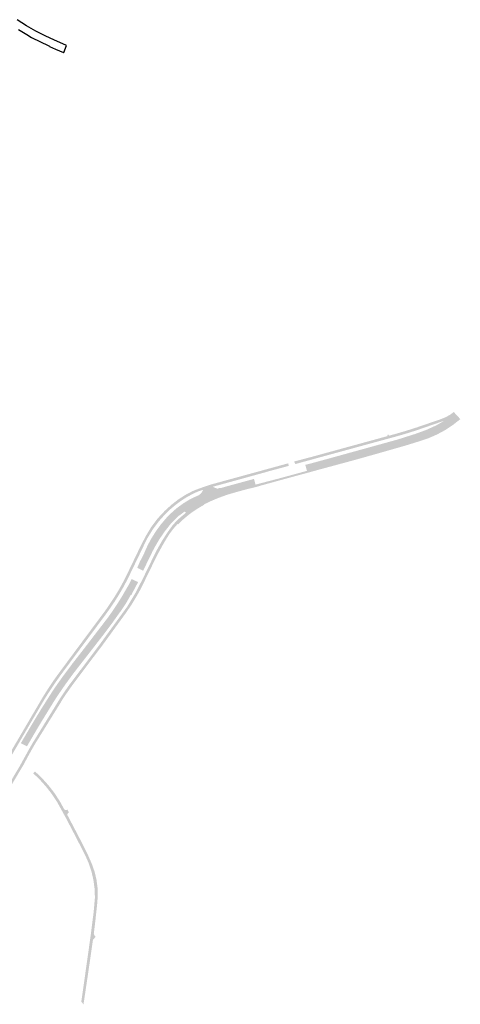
# Model space of a CAD drawing. Header units: metres. Extents: x 124582 to 143330, y 393481 to 406815.
# Tile 113 of 134: x 137177 to 137508, y 398412 to 399150. Entities that reach past the tile are written whole.
import ezdxf

# ---------------------------------------------------------------- set-up
doc = ezdxf.new("R2010")
doc.units = ezdxf.units.M
doc.header["$MEASUREMENT"] = 0
for name, color, linetype, lineweight in [('ir-ARC-asfalt-bestaande wegen-niet te inspecteren', 151, 'Continuous', 0), ('ir-ARC-asfalt-hoofdwegen-te inspecteren', 5, 'Continuous', 0), ('ir-ARC-fietspaden naastliggend- te inspecteren', 1, 'Continuous', 0)]:
    doc.layers.add(name, color=color, linetype=linetype, lineweight=lineweight)

msp = doc.modelspace()

# ---------------------------------------------------------------- hatches: boundary and pattern name
at = {"layer": 'ir-ARC-asfalt-hoofdwegen-te inspecteren', "linetype": 'Continuous', "lineweight": 13}
for points in [[(137392.819, 398811.79), (137391.572, 398816.27), (137394.798, 398817.103), (137395.978, 398817.398), (137405.58, 398820), (137437.558, 398828.837), (137439.416, 398829.35), (137460.73, 398835.24), (137474.15, 398839.5), (137482.217, 398842.435), (137490.027, 398845.999), (137490.312, 398846.165), (137495.18, 398849), (137495.12, 398849.14), (137496.964, 398849.809), (137500.441, 398852.27), (137503.71, 398855.001), (137504.118, 398854.552), (137506.605, 398851.863), (137506.972, 398851.425), (137502.656, 398848.087), (137497.781, 398844.931), (137492.826, 398842.098), (137488.687, 398840.036), (137484.69, 398838.351), (137477.396, 398835.643), (137468.239, 398832.792), (137447.415, 398826.822), (137423.562, 398820.187)], [(137270.017, 398736.931), (137265.594, 398739.069), (137265.833, 398739.693), (137267.633, 398743.847), (137269.396, 398747.18), (137270.771, 398750), (137271.575, 398751.927), (137273.427, 398755.947), (137275.478, 398759.869), (137276.102, 398760.972), (137279.529, 398766.461), (137283.35, 398771.684), (137287.545, 398776.612), (137288.378, 398777.497), (137290.31, 398779.42), (137292.756, 398781.704), (137295.401, 398783.945), (137299.811, 398787.187), (137304.462, 398790.072), (137307.51, 398791.673), (137310.665, 398793.052), (137311.509, 398793.387), (137312.965, 398794.478), (137314.122, 398795.884), (137314.912, 398797.523), (137322.273, 398799.891), (137323.924, 398798.963), (137325.756, 398798.479), (137326.222, 398798.581), (137327.419, 398798.928), (137328.692, 398799.02), (137333.18, 398800.28), (137341.732, 398802.626), (137342.868, 398802.937), (137353.116, 398805.737), (137354.274, 398801.454), (137347.165, 398799.586), (137333.724, 398795.713), (137326.699, 398793.453), (137322.103, 398791.66), (137318.029, 398789.738), (137307.739, 398784.112), (137304.227, 398781.942), (137301.761, 398780.103), (137301.908, 398780.738), (137301.127, 398781.268), (137296.774, 398778.07), (137294.787, 398776.27), (137292.874, 398774.384), (137290.5, 398771.82), (137286.351, 398766.55), (137282.545, 398761.027), (137279.098, 398755.273), (137277.144, 398751.597), (137275.336, 398747.846)], [(137182.931, 398605.271), (137178.329, 398607.636), (137183.041, 398615.629), (137186.503, 398621.54), (137193.753, 398633.495), (137201.248, 398645.297), (137201.511, 398645.697), (137203.85, 398649.25), (137206.875, 398653.554), (137209.944, 398657.827), (137217.172, 398667.534), (137224.628, 398677.067), (137231.563, 398686.104), (137240.157, 398697.302), (137243.64, 398701.84), (137247.253, 398706.923), (137250.71, 398712.113), (137254.228, 398717.777), (137257.559, 398723.552), (137259.397, 398726.609), (137261.471, 398730.723), (137266.192, 398728.384), (137264.385, 398724.819), (137261.532, 398719.577), (137261.668, 398719.496), (137261.108, 398718.712), (137260.746, 398718.725), (137257.292, 398712.685), (137253.452, 398706.884), (137252.13, 398705.16), (137246.207, 398696.83), (137246.151, 398696.755), (137241.01, 398689.9), (137230.63, 398676.532), (137230.566, 398676.45), (137229.754, 398675.404), (137220.519, 398663.511), (137220.12, 398662.997), (137217.35, 398659.43), (137215.889, 398657.423), (137212.613, 398652.921), (137211.91, 398651.932), (137209.367, 398648.291), (137206.87, 398644.626), (137205.112, 398641.99), (137203.374, 398639.337), (137193.48, 398623.231), (137188.452, 398614.769)]]:
    msp.add_hatch(color=5, dxfattribs=at).paths.add_polyline_path(points)
at = {"layer": 'ir-ARC-fietspaden naastliggend- te inspecteren', "linetype": 'Continuous', "lineweight": 30}
for points in [[(137384.146, 398816.877), (137383.512, 398818.035), (137383.285, 398818.799), (137388.226, 398820.103), (137396.977, 398822.413), (137453.316, 398837.863), (137453.216, 398838.228), (137453.093, 398838.675), (137454.078, 398838.975), (137454.308, 398838.135), (137454.632, 398838.224), (137455.116, 398838.357), (137457.184, 398838.924), (137459.43, 398839.54), (137467.48, 398841.89), (137475.14, 398844.33), (137490.86, 398849.73), (137492.286, 398850.18), (137495.753, 398851.552), (137498.018, 398852.67), (137500.58, 398854.134), (137502.878, 398855.908), (137503.71, 398855.001), (137500.441, 398852.27), (137496.964, 398849.809), (137495.12, 398849.14), (137489.633, 398847.24), (137475.17, 398842.23), (137467.01, 398839.65), (137459.62, 398837.52), (137438.73, 398831.818), (137436.777, 398831.285), (137395.343, 398819.954), (137394.084, 398819.608), (137385.632, 398817.285)], [(137393.231, 398810.309), (137392.819, 398811.79), (137423.562, 398820.187), (137447.415, 398826.822), (137468.239, 398832.792), (137477.396, 398835.643), (137484.69, 398838.351), (137488.687, 398840.036), (137492.826, 398842.098), (137497.781, 398844.931), (137502.656, 398848.087), (137506.972, 398851.425), (137507.788, 398850.538), (137502.338, 398846.226), (137496.538, 398842.397), (137490.431, 398839.079), (137484.062, 398836.297), (137477.478, 398834.072), (137466.53, 398830.68), (137458.737, 398828.463), (137447.878, 398825.338), (137443.247, 398824.036), (137438.552, 398822.715), (137434.362, 398821.537), (137426.054, 398819.221), (137423.179, 398818.445), (137422.051, 398818.142), (137401.211, 398812.522), (137396.713, 398811.271)], [(137322.273, 398799.891), (137320.52, 398801.446), (137322.569, 398802.008), (137366.23, 398813.982), (137377.371, 398817.037), (137378.774, 398817.373), (137378.8, 398817.379), (137378.947, 398816.883), (137379.069, 398815.481), (137377.616, 398815.082), (137363.453, 398811.278), (137361.926, 398810.799), (137342.238, 398805.359), (137341.022, 398805.025), (137326.903, 398801.145), (137325.72, 398800.82), (137322.7, 398799.99)], [(137354.745, 398799.714), (137354.274, 398801.454), (137371.591, 398806.005), (137392.819, 398811.79), (137393.231, 398810.309), (137389.997, 398809.438), (137378.206, 398806.242), (137369.896, 398803.964), (137358.106, 398800.695)], [(137209.377, 398640.146), (137207.807, 398641.268), (137211.05, 398646.23), (137213.974, 398650.379), (137214.704, 398651.416), (137218.494, 398656.431), (137221.625, 398660.574), (137223.379, 398662.894), (137230.528, 398672.385), (137233.276, 398676.059), (137237.55, 398681.77), (137247.341, 398695.225), (137258.02, 398709.9), (137264.214, 398720.196), (137269.718, 398730.876), (137277.502, 398746.852), (137279.043, 398750), (137280.525, 398752.877), (137284.024, 398759.063), (137287.852, 398765.051), (137291.996, 398770.825), (137294.31, 398773.45), (137296.817, 398775.917), (137301.761, 398780.103), (137304.227, 398781.942), (137307.739, 398784.112), (137318.029, 398789.738), (137322.103, 398791.66), (137326.699, 398793.453), (137333.724, 398795.713), (137347.165, 398799.586), (137354.274, 398801.454), (137354.745, 398799.714), (137347.327, 398797.899), (137341.351, 398796.282), (137333.15, 398793.91), (137331.482, 398793.303), (137326.23, 398791.39), (137321.01, 398789.19), (137315.84, 398786.74), (137315.961, 398786.441), (137314.93, 398785.889), (137312.449, 398784.478), (137310.02, 398782.978), (137306.958, 398780.905), (137303.997, 398778.691), (137299.965, 398775.303), (137296.169, 398771.652), (137295.813, 398771.975), (137292.714, 398768.414), (137289.873, 398764.645), (137287.63, 398761.16), (137284.396, 398755.628), (137282.146, 398751.494), (137281.333, 398750), (137279.255, 398745.911), (137269.378, 398725.679), (137267.551, 398722.105), (137265.466, 398718.325), (137261.596, 398711.893), (137257.392, 398705.673), (137246.749, 398691.019), (137242.096, 398684.61), (137239.19, 398680.61), (137237.408, 398678.273), (137236.459, 398677.029), (137231.05, 398669.907), (137225.393, 398662.369), (137224.612, 398661.328), (137220.299, 398655.582), (137216.77, 398650.88), (137211.83, 398643.86)], [(137266.948, 398748.374), (137265.254, 398749.457), (137266.834, 398752.738), (137268.51, 398756.22), (137271.614, 398762.121), (137272.239, 398763.313), (137276.218, 398769.898), (137280.853, 398776.039), (137286.095, 398781.671), (137286.125, 398781.7), (137290.133, 398785.364), (137291.17, 398786.29), (137296.22, 398790.232), (137301.6, 398793.712), (137307.266, 398796.702), (137312.063, 398798.52), (137315.099, 398799.604), (137320.52, 398801.446), (137322.273, 398799.891), (137314.912, 398797.523), (137311.849, 398796.567), (137309.981, 398795.775), (137308.134, 398794.928), (137307.034, 398794.392), (137302.389, 398791.856), (137297.947, 398788.978), (137293.735, 398785.774), (137292.43, 398784.687), (137290.8, 398783.33), (137288.73, 398781.431), (137287.317, 398780.042), (137286.728, 398779.463), (137281.901, 398774.102), (137277.564, 398768.338), (137273.751, 398762.214), (137273.146, 398761.119), (137271.581, 398758.089), (137270.143, 398754.996), (137268.685, 398751.975)], [(137200.406, 398647.389), (137199.275, 398649.276), (137203.085, 398654.933), (137204.369, 398656.731), (137205.995, 398659.009), (137215.648, 398672.045), (137229.768, 398691.056), (137234.471, 398697.388), (137235.03, 398698.14), (137241.724, 398707.131), (137247.979, 398716.433), (137250.046, 398719.732), (137252.324, 398723.552), (137254.77, 398728.02), (137257.15, 398732.62), (137265.254, 398749.457), (137266.948, 398748.374), (137261.04, 398736.13), (137258.105, 398730.08), (137254.939, 398724.148), (137251.858, 398718.857), (137248.595, 398713.677), (137245.985, 398709.807), (137242.15, 398704.41), (137237.295, 398697.877), (137231.096, 398689.535), (137210.62, 398661.98), (137207.737, 398658.045), (137204.014, 398652.756)], [(137103.467, 398492.284), (137104.246, 398493.145), (137106.371, 398495.7), (137109.816, 398500), (137115.359, 398507.554), (137120.487, 398515.396), (137125.186, 398523.503), (137137.477, 398544.457), (137141.585, 398551.461), (137149.468, 398564.9), (137150.17, 398566.096), (137169.135, 398598.426), (137170.49, 398600.738), (137170.942, 398601.509), (137180.557, 398617.899), (137183.455, 398622.838), (137192.012, 398637.427), (137192.969, 398639.057), (137194.29, 398641.31), (137196.744, 398645.317), (137199.275, 398649.276), (137200.406, 398647.389), (137198.14, 398643.887), (137195.923, 398640.354), (137185.336, 398622.264), (137181.837, 398616.284), (137177.498, 398608.87), (137174.348, 398603.487), (137172.553, 398600.42), (137172.1, 398599.645), (137170.817, 398597.453), (137151.535, 398564.504), (137150.822, 398563.288), (137143.13, 398550.143), (137138.336, 398541.952), (137127.041, 398522.651), (137121.784, 398513.642), (137121.092, 398512.543), (137116.857, 398506.176), (137112.349, 398500), (137111.444, 398498.842), (137110.644, 398497.818), (137109.974, 398496.96), (137106.604, 398492.863)], [(137144.344, 398530.954), (137143.165, 398532.696), (137143.94, 398533.95), (137177.42, 398590.32), (137178.06, 398591.481), (137178.452, 398592.193), (137179.579, 398594.238), (137179.988, 398594.981), (137181.836, 398598.335), (137184.362, 398602.896), (137186.7, 398607.01), (137205.831, 398638.129), (137207.03, 398640.08), (137207.807, 398641.268), (137209.377, 398640.146), (137208.03, 398637.84), (137207.016, 398636.202), (137196.029, 398618.455), (137193.798, 398614.852), (137188.38, 398606.1), (137185.858, 398601.595), (137183.79, 398597.9), (137183.435, 398597.235), (137181.553, 398593.707), (137181.127, 398592.907), (137180.34, 398591.43), (137180.091, 398591.012), (137179.661, 398590.289), (137147.02, 398535.36), (137145.308, 398532.541)], [(137225.302, 398411.89), (137223.661, 398413.793), (137230.635, 398463.197), (137232.928, 398481.223), (137233.855, 398491.882), (137233.609, 398498.553), (137232.723, 398505.169), (137231.205, 398511.669), (137229.07, 398517.993), (137226.336, 398524.083), (137219.32, 398537.763), (137217.418, 398541.408), (137216.377, 398543.403), (137211.944, 398551.897), (137205.492, 398563.585), (137201.613, 398569.413), (137197.326, 398574.949), (137192.656, 398580.165), (137187.624, 398585.033), (137188.968, 398586.435), (137194.159, 398581.482), (137198.966, 398576.154), (137203.361, 398570.482), (137207.319, 398564.497), (137210.911, 398558.008), (137211.539, 398557.553), (137212.595, 398557.479), (137213.287, 398557.79), (137214.353, 398555.54), (137213.617, 398555.063), (137213.077, 398554.057), (137221.308, 398538.373), (137228.207, 398524.842), (137231.846, 398516.463), (137233.713, 398510.966), (137235.036, 398505.314), (137235.804, 398499.56), (137236.008, 398493.758), (137235.647, 398487.964), (137234.165, 398474.218), (137233.009, 398464.845), (137233.497, 398463.587), (137234.314, 398462.465), (137232.764, 398460.525), (137232.44, 398460.561), (137228.888, 398435.932)]]:
    msp.add_hatch(color=1, dxfattribs=at).paths.add_polyline_path(points)

# ---------------------------------------------------------------- linework, layer by layer
at = {"layer": 'ir-ARC-asfalt-bestaande wegen-niet te inspecteren', "color": 7, "linetype": 'Continuous', "lineweight": 30, "flags": 128}
msp.add_lwpolyline([(137176.589, 399142.59), (137182.77, 399138.783), (137186.359, 399136.694), (137186.359, 399136.694), (137199.335, 399130.277), (137199.371, 399130.259), (137199.838, 399130.033), (137199.756, 399129.775), (137204.301, 399127.773), (137210.344, 399125.497), (137210.587, 399125.411), (137212.605, 399130.667), (137203.17, 399134.761), (137196.934, 399137.713), (137189.603, 399141.388), (137182.496, 399145.48), (137175.637, 399149.976)], dxfattribs=at)

doc.saveas('drawing.dxf')
